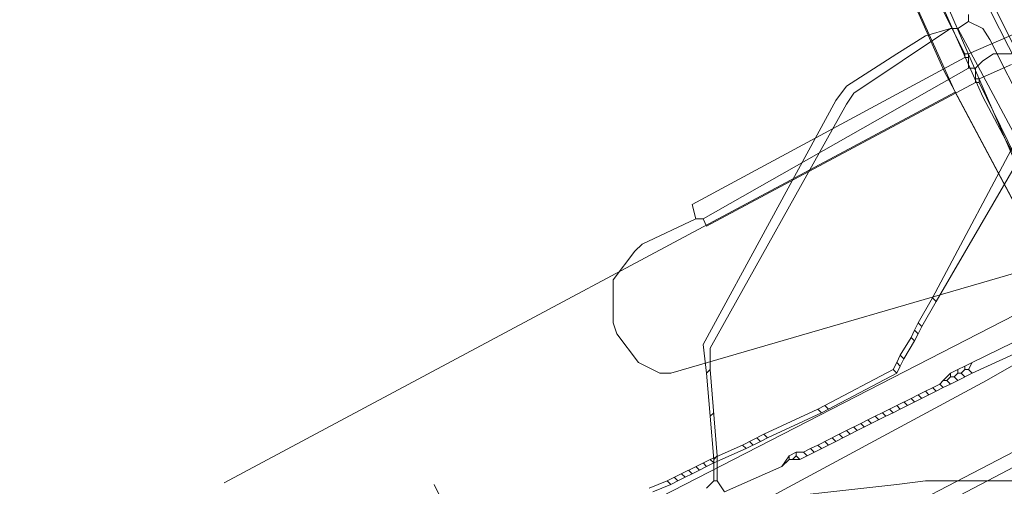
# Model space of a CAD drawing. Header units: metres. Extents: x 92810 to 93633, y 464687 to 465459.
# Tile 56 of 256: x 93017 to 93037, y 464846 to 464855. Entities that reach past the tile are written whole.
import ezdxf

# ---------------------------------------------------------------- set-up
doc = ezdxf.new("R2010")
doc.units = ezdxf.units.M
for name, color, linetype, lineweight, transparency in [('B-OI-KL-DATA_KPN-G', 90, 'SI_B_DATA_KPN', 18, 0.4), ('B-OI-KL-DATA_LIANDER-G', 90, 'SI_B_DATA_LIANDER', 18, 0.4), ('B-OI-KL-DATA_ZIGGO BV-G', 90, 'SI_B_DATA_ZIGGO', 18, 0.4), ('B-OI-KL-ET_LS_LIANDER-G', 190, 'SI_B_ET_LS_LIANDER', 18, 0.4), ('B-OI-KL-ET_MS_LIANDER-G', 130, 'SI_B_ET_MS_LIANDER', 18, 0.4), ('B-OI-KL-GAS_LD_LIANDER-G', 30, 'SI_B_GAS_LD_LIANDER', 18, 0.4), ('B-WE-KL-WATER-G', 170, 'KL-WATER-N', 18, 0.4)]:
    doc.layers.add(name, color=color, linetype=linetype, lineweight=lineweight, transparency=transparency)
doc.styles.get("Standard").update_dxf_attribs({"font": 'isocp.shx'})
doc.linetypes.add('KL-WATER-N', pattern='A,7,-0.5,[168,NLCS.SHX,S=0.75,R=0,X=0.75,Y=0],-2', length=9.5)
doc.linetypes.add('SI_B_DATA_KPN', pattern='A,5,-2,["KPN",Standard,S=1.5,R=0,X=-0.51,Y=-0.75],-8', length=15)
doc.linetypes.add('SI_B_DATA_LIANDER', pattern='A,5,-2,["LI-DATA",Standard,S=1.5,R=0,X=-0.51,Y=-0.75],-11', length=18)
doc.linetypes.add('SI_B_DATA_ZIGGO', pattern='A,5,-2,["ZIGGO",Standard,S=1.5,R=0,X=-0.51,Y=-0.75],-9', length=16)
doc.linetypes.add('SI_B_ET_LS_LIANDER', pattern='A,5,-2,["LI-LS",Standard,S=1.5,R=0,X=-0.51,Y=-0.75],-10', length=17)
doc.linetypes.add('SI_B_ET_MS_LIANDER', pattern='A,5,-2,["LI-MS",Standard,S=1.5,R=0,X=-0.51,Y=-0.75],-10', length=17)
doc.linetypes.add('SI_B_GAS_LD_LIANDER', pattern='A,5,-2,["LI-G-LD",Standard,S=1.5,R=0,X=-0.51,Y=-0.75],-11', length=18)

msp = doc.modelspace()

# ---------------------------------------------------------------- linework, layer by layer
at = {"layer": 'B-OI-KL-DATA_KPN-G'}
for p, q in [((93035.821, 464854.536), (93035.821, 464854.25)), ((93035.964, 464854.25), (93035.964, 464853.964))]:
    msp.add_line(p, q, dxfattribs=at)
at = {"layer": 'B-OI-KL-DATA_KPN-G', "flags": 128}
for points in [[(92961.393, 464999.607), (92986.464, 464951.321), (92989.607, 464945.393), (92997.321, 464930.964), (92998.75, 464928.107), (93007.75, 464909.607), (93008.464, 464908.25), (93014.607, 464896.75), (93016.179, 464893.607), (93035.75, 464854.536)], [(93036.821, 464854.964), (93035.821, 464854.536)], [(93035.75, 464854.464), (93030.321, 464851.536), (93030.393, 464851.25)], [(93035.75, 464854.536), (93035.821, 464854.536)], [(93035.75, 464854.536), (93035.75, 464854.464)], [(93035.75, 464854.464), (93035.821, 464854.464)], [(93036.679, 464854.536), (93036.321, 464854.536), (93036.107, 464854.393), (93035.964, 464854.25)], [(93035.821, 464854.25), (93030.536, 464851.25)], [(93035.821, 464854.25), (93035.964, 464854.25)], [(93036.679, 464854.321), (93036.036, 464854.036)], [(93035.964, 464854.036), (93036.036, 464854.036)], [(93036.036, 464854.036), (93036.036, 464853.964)], [(93035.964, 464853.964), (93030.607, 464851.107), (93030.536, 464851.25)], [(93035.964, 464853.964), (93036.036, 464853.964)], [(93036.036, 464853.964), (93037.75, 464850.464)], [(93030.393, 464851.25), (93029.321, 464850.75), (93029.179, 464850.607), (93028.75, 464850.036), (93028.75, 464849.179), (93028.821, 464848.964), (93029.25, 464848.393), (93029.679, 464848.179), (93029.893, 464848.179), (93037.75, 464850.464)], [(93030.393, 464851.25), (93030.536, 464851.25)], [(93037.964, 464848.893), (93037.179, 464848.607), (93036.179, 464848.036), (93027.964, 464843.607)], [(93038.25, 464847.179), (93037.75, 464847.179), (93037.393, 464846.964), (93028.464, 464842.321)]]:
    msp.add_lwpolyline(points, dxfattribs=at)
at = {"layer": 'B-OI-KL-DATA_LIANDER-G', "flags": 128}
msp.add_lwpolyline([(93018.679, 464885.893), (93024.25, 464874.75), (93025.75, 464871.893), (93027.964, 464867.893), (93028.75, 464866.321), (93033.393, 464856.821), (93033.536, 464856.679), (93035.893, 464856.107), (93037.893, 464852.179), (93038.036, 464852.179)], dxfattribs=at)
at = {"layer": 'B-OI-KL-DATA_ZIGGO BV-G', "flags": 128}
for points in [[(93031.03, 464863.898), (93035.335, 464854.188), (93042.775, 464840.248)], [(93035.558, 464853.77), (93033.253, 464858.883)], [(93034.037, 464857.992), (93034.603, 464857.349), (93038.731, 464847.825)], [(93035.335, 464854.188), (93041.584, 464842.48)], [(93035.335, 464854.188), (93044.173, 464837.629), (93044.899, 464835.992), (93045.066, 464836.077), (93058.124, 464806.251)], [(93035.558, 464853.77), (93021, 464846)], [(93038.731, 464847.825), (93035.558, 464853.77)]]:
    msp.add_lwpolyline(points, dxfattribs=at)
at = {"layer": 'B-OI-KL-ET_LS_LIANDER-G'}
for p, q in [((93035.821, 464855.179), (93035.607, 464855.036)), ((93035.821, 464855.321), (93035.821, 464855.179)), ((93035.821, 464855.179), (93036.107, 464855.036)), ((93035.464, 464855.036), (93033.536, 464853.75)), ((93035.464, 464855.036), (93034.964, 464854.893)), ((93035.464, 464855.036), (93035.607, 464855.036)), ((93035.607, 464855.036), (93037.179, 464852.107)), ((93036.107, 464855.036), (93036.25, 464854.821)), ((93034.964, 464854.893), (93034.393, 464854.536)), ((93036.25, 464854.821), (93037.536, 464852.25)), ((93034.393, 464854.536), (93033.393, 464853.893)), ((93033.393, 464853.893), (93033.179, 464853.607)), ((93033.179, 464853.607), (93030.536, 464848.75)), ((93033.536, 464853.75), (93033.393, 464853.536)), ((93033.393, 464853.536), (93030.679, 464848.679)), ((93038.393, 464849.607), (93035.893, 464848.393)), ((93038.536, 464849.393), (93035.893, 464848.179)), ((93030.536, 464848.75), (93030.607, 464848.179)), ((93030.679, 464848.679), (93030.679, 464848.25)), ((93035.893, 464848.393), (93035.464, 464848.179)), ((93035.75, 464848.321), (93035.75, 464848.25)), ((93035.893, 464848.393), (93035.821, 464848.25)), ((93030.679, 464848.25), (93030.607, 464848.179)), ((93030.607, 464848.179), (93030.679, 464847.321)), ((93030.679, 464848.25), (93030.821, 464846.536)), ((93035.464, 464848.179), (93035.321, 464848.036)), ((93035.464, 464848.107), (93035.393, 464848.036)), ((93035.464, 464848.179), (93035.464, 464848.107)), ((93035.464, 464848.107), (93035.536, 464848.107)), ((93035.607, 464848.179), (93035.536, 464848.107)), ((93035.536, 464848.107), (93035.607, 464848.036)), ((93035.607, 464848.25), (93035.607, 464848.179)), ((93035.607, 464848.179), (93035.679, 464848.179)), ((93035.893, 464848.179), (93035.607, 464848.036)), ((93035.75, 464848.25), (93035.679, 464848.179)), ((93035.679, 464848.179), (93035.75, 464848.107)), ((93035.75, 464848.25), (93035.821, 464848.25)), ((93035.821, 464848.25), (93035.893, 464848.179)), ((93035.25, 464847.964), (93034.821, 464847.75)), ((93035.321, 464848.036), (93035.25, 464847.964)), ((93035.25, 464847.964), (93035.321, 464847.893)), ((93035.321, 464848.036), (93035.393, 464848.036)), ((93035.464, 464847.964), (93035.321, 464847.893)), ((93035.393, 464848.036), (93035.464, 464847.964)), ((93035.607, 464848.036), (93035.464, 464847.964)), ((93035.179, 464847.821), (93034.607, 464847.536)), ((93034.821, 464847.75), (93034.679, 464847.679)), ((93034.821, 464847.75), (93034.893, 464847.679)), ((93034.964, 464847.821), (93035.036, 464847.75)), ((93035.107, 464847.893), (93035.179, 464847.821)), ((93035.321, 464847.893), (93035.179, 464847.821)), ((93034.393, 464847.536), (93034.25, 464847.464)), ((93034.679, 464847.679), (93034.393, 464847.536)), ((93034.393, 464847.536), (93034.464, 464847.464)), ((93034.607, 464847.536), (93034.464, 464847.464)), ((93034.536, 464847.607), (93034.607, 464847.536)), ((93034.679, 464847.679), (93034.75, 464847.607)), ((93030.75, 464847.393), (93030.679, 464847.321)), ((93030.679, 464847.321), (93030.75, 464846.464)), ((93034.179, 464847.321), (93033.607, 464847.036)), ((93034.25, 464847.464), (93033.821, 464847.25)), ((93033.964, 464847.321), (93034.036, 464847.25)), ((93034.107, 464847.393), (93034.179, 464847.321)), ((93034.321, 464847.393), (93034.179, 464847.321)), ((93034.25, 464847.464), (93034.321, 464847.393)), ((93034.464, 464847.464), (93034.321, 464847.393)), ((93033.679, 464847.179), (93033.393, 464847.036)), ((93033.821, 464847.25), (93033.679, 464847.179)), ((93033.679, 464847.179), (93033.75, 464847.107)), ((93033.821, 464847.25), (93033.893, 464847.179)), ((93033.25, 464846.964), (93032.821, 464846.75)), ((93033.393, 464847.036), (93033.25, 464846.964)), ((93033.25, 464846.964), (93033.321, 464846.893)), ((93033.464, 464846.964), (93033.321, 464846.893)), ((93033.393, 464847.036), (93033.464, 464846.964)), ((93033.607, 464847.036), (93033.464, 464846.964)), ((93033.536, 464847.107), (93033.607, 464847.036)), ((93033.179, 464846.821), (93032.607, 464846.536)), ((93032.821, 464846.75), (93032.679, 464846.679)), ((93032.821, 464846.75), (93032.893, 464846.679)), ((93032.964, 464846.821), (93033.036, 464846.75)), ((93033.107, 464846.893), (93033.179, 464846.821)), ((93033.321, 464846.893), (93033.179, 464846.821)), ((93030.821, 464846.536), (93030.75, 464846.464)), ((93030.821, 464846.536), (93030.821, 464846.036)), ((93032.25, 464846.536), (93032.107, 464846.321)), ((93032.393, 464846.607), (93032.25, 464846.536)), ((93032.25, 464846.536), (93032.25, 464846.464)), ((93032.393, 464846.536), (93032.321, 464846.464)), ((93032.393, 464846.607), (93032.536, 464846.607)), ((93032.393, 464846.607), (93032.393, 464846.536)), ((93032.393, 464846.536), (93032.464, 464846.464)), ((93032.607, 464846.536), (93032.464, 464846.464)), ((93032.679, 464846.679), (93032.536, 464846.607)), ((93032.536, 464846.607), (93032.607, 464846.536)), ((93032.679, 464846.679), (93032.75, 464846.607)), ((93030.75, 464846.464), (93030.75, 464846.036)), ((93032.25, 464846.464), (93032.107, 464846.321)), ((93032.25, 464846.464), (93032.464, 464846.464)), ((93032.107, 464846.321), (93030.964, 464845.821)), ((93030.75, 464846.036), (93030.607, 464845.893)), ((93030.75, 464846.036), (93030.821, 464846.036)), ((93030.821, 464846.036), (93030.964, 464845.821))]:
    msp.add_line(p, q, dxfattribs=at)
at = {"layer": 'B-OI-KL-ET_MS_LIANDER-G'}
for p, q in [((93031.75, 464846.964), (93031.321, 464846.75)), ((93031.679, 464846.821), (93031.393, 464846.679)), ((93030.679, 464846.464), (93029.821, 464846.036)), ((93030.75, 464846.393), (93030.321, 464846.179))]:
    msp.add_line(p, q, dxfattribs=at)
at = {"layer": 'B-OI-KL-ET_MS_LIANDER-G', "flags": 128}
for points in [[(93039.036, 464854.107), (93037.964, 464853.679), (93036.893, 464853.036), (93035.107, 464849.679)], [(93039.179, 464853.964), (93038.464, 464853.75), (93037.179, 464853.036), (93035.179, 464849.607)], [(93035.107, 464849.679), (93034.821, 464849.179)], [(93035.107, 464849.679), (93035.179, 464849.607)], [(93035.179, 464849.607), (93034.893, 464849.107)], [(93034.821, 464849.179), (93034.75, 464849.036)], [(93034.821, 464849.179), (93034.893, 464849.107)], [(93034.893, 464849.107), (93034.821, 464848.964)], [(93034.679, 464848.893), (93034.464, 464848.536)], [(93034.75, 464849.036), (93034.679, 464848.893)], [(93034.679, 464848.893), (93034.75, 464848.821)], [(93034.75, 464849.036), (93034.821, 464848.964)], [(93034.821, 464848.964), (93034.75, 464848.821)], [(93034.75, 464848.821), (93034.536, 464848.464)], [(93034.464, 464848.536), (93034.393, 464848.393)], [(93034.464, 464848.536), (93034.536, 464848.464)], [(93034.393, 464848.393), (93034.321, 464848.25)], [(93034.393, 464848.393), (93034.464, 464848.321)], [(93034.464, 464848.321), (93034.393, 464848.179)], [(93034.536, 464848.464), (93034.464, 464848.321)], [(93034.321, 464848.25), (93032.964, 464847.536)], [(93034.393, 464848.179), (93033.036, 464847.464)], [(93034.321, 464848.25), (93034.393, 464848.179)], [(93032.964, 464847.536), (93032.821, 464847.464)], [(93032.964, 464847.536), (93033.036, 464847.464)], [(93032.821, 464847.464), (93031.75, 464846.964)], [(93032.893, 464847.393), (93031.821, 464846.893)], [(93032.821, 464847.464), (93032.893, 464847.393)], [(93033.036, 464847.464), (93032.893, 464847.393)], [(93031.75, 464846.964), (93031.821, 464846.893)], [(93031.321, 464846.75), (93030.679, 464846.464)], [(93031.321, 464846.75), (93031.393, 464846.679)], [(93031.464, 464846.821), (93031.536, 464846.75)], [(93031.607, 464846.893), (93031.679, 464846.821)], [(93031.821, 464846.893), (93031.679, 464846.821)], [(93031.393, 464846.679), (93030.75, 464846.393)], [(93030.536, 464846.393), (93030.607, 464846.321)], [(93030.679, 464846.464), (93030.75, 464846.393)], [(93030.107, 464846.179), (93030.179, 464846.107)], [(93030.321, 464846.179), (93030.179, 464846.107)], [(93030.25, 464846.25), (93030.321, 464846.179)], [(93030.393, 464846.321), (93030.464, 464846.25)], [(93036.821, 464846.036), (93034.964, 464846.036), (93034.393, 464845.964), (93031.179, 464845.607), (93030.464, 464845.464), (93028.107, 464845.036)], [(93029.821, 464846.036), (93029.464, 464845.893)], [(93029.893, 464845.964), (93029.536, 464845.821)], [(93029.821, 464846.036), (93029.893, 464845.964)], [(93030.036, 464846.036), (93029.893, 464845.964)], [(93029.964, 464846.107), (93030.036, 464846.036)], [(93030.179, 464846.107), (93030.036, 464846.036)]]:
    msp.add_lwpolyline(points, dxfattribs=at)
at = {"layer": 'B-OI-KL-GAS_LD_LIANDER-G', "flags": 128}
for points in [[(93031.179, 464863.464), (93031.321, 464863.464), (93035.25, 464855.607), (93036.107, 464853.679), (93037.321, 464851.393), (93037.964, 464850.25), (93037.964, 464849.964)], [(93037.964, 464849.964), (93027.25, 464844.464), (93026.393, 464843.964), (93026.179, 464843.964), (93025.179, 464845.964)]]:
    msp.add_lwpolyline(points, dxfattribs=at)
at = {"layer": 'B-WE-KL-WATER-G'}
for points in [[(93002.469, 464921.822), (93005.109, 464916.639), (93007.955, 464911.051), (93009.167, 464908.67), (93009.579, 464907.859), (93009.396, 464907.145), (93009.855, 464906.244), (93009.956, 464906.046), (93010.304, 464905.361), (93011.046, 464904.97), (93013.044, 464901.034), (93012.63, 464899.877), (93012.849, 464899.441), (93013.872, 464897.405), (93013.899, 464897.397), (93015.539, 464896.916), (93020.81, 464886.42), (93024.623, 464878.829), (93027.955, 464872.195), (93029.44, 464869.234), (93033.247, 464861.639), (93037.903, 464852.353), (93037.471, 464849.807), (93037.703, 464849.365)], [(93038.745, 464847.37), (93037.264, 464846.595), (93036.199, 464846.038), (93029.024, 464842.285), (93019.391, 464837.082)]]:
    msp.add_lwpolyline(points, dxfattribs=at)

doc.saveas('drawing.dxf')
